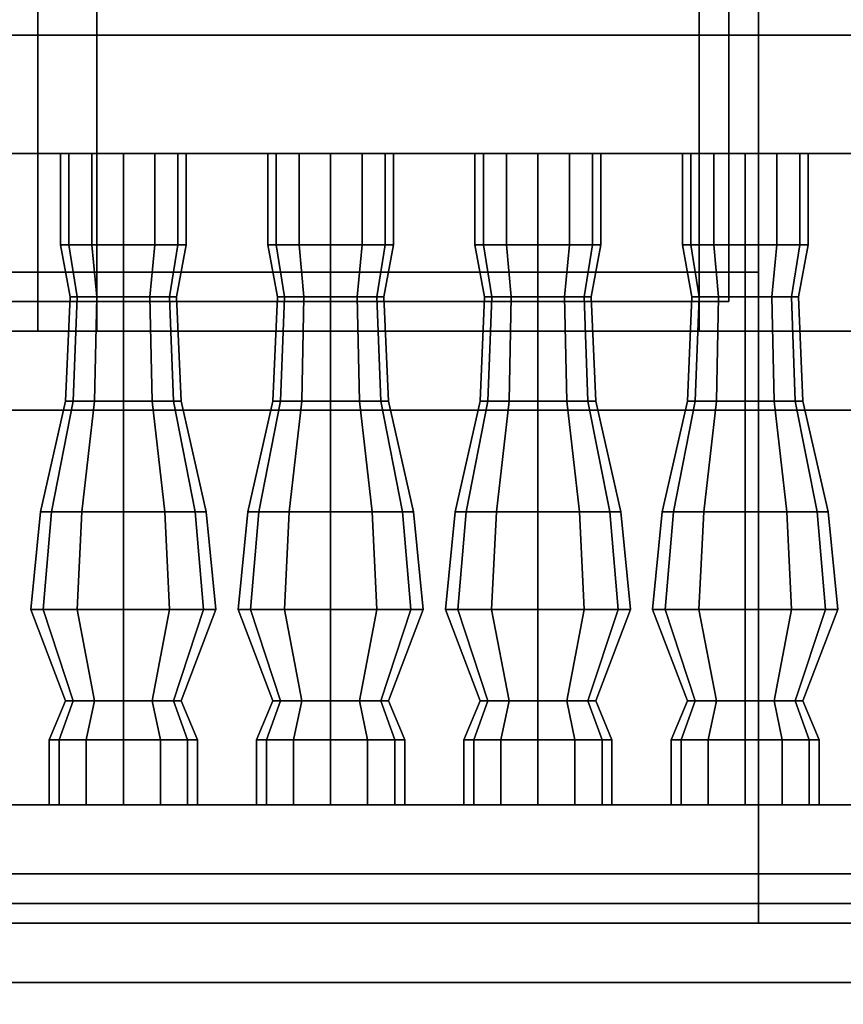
# Model space of a CAD drawing. Header units: metres. Extents: x -34.5 to -0.5, y 0 to 14.7.
# Tile 61 of 74: x -12.7 to -11.9, y 0.8 to 1.8. Entities that reach past the tile are written whole.
import ezdxf

# ---------------------------------------------------------------- set-up
doc = ezdxf.new("R2010")
doc.units = ezdxf.units.M
for name, color, linetype in [('FRAME', 8, 'Continuous'), ('GLASS', 5, 'Continuous'), ('GRANITE', 8, 'Continuous'), ('INTERIOR_FLOOR', 8, 'Continuous'), ('INTERIOR_WALL', 8, 'Continuous'), ('PLASTER', 8, 'Continuous'), ('RUSTIC', 8, 'Continuous'), ('STUCCO', 8, 'Continuous')]:
    doc.layers.add(name, color=color, linetype=linetype)

msp = doc.modelspace()

# ---------------------------------------------------------------- linework, layer by layer
at = {"layer": 'FRAME'}
for points in [[(-12.6367, 1.5), (-12.6967, 1.5), (-12.6967, 4), (-12.6367, 4)], [(-12.6967, 1.5), (-12.6367, 1.5), (-12.6367, 4), (-12.6967, 4)], [(-12.6367, 1.5), (-12.6967, 1.5), (-12.6967, 4), (-12.6367, 4)], [(-12.6967, 1.5), (-12.6367, 1.5), (-12.6367, 4), (-12.6967, 4)], [(-11.9667, 1.5), (-12.0267, 1.5), (-12.0267, 4), (-11.9667, 4)], [(-12.0267, 1.5), (-11.9667, 1.5), (-11.9667, 4), (-12.0267, 4)], [(-11.9667, 1.5), (-12.0267, 1.5), (-12.0267, 4), (-11.9667, 4)], [(-12.0267, 1.5), (-11.9667, 1.5), (-11.9667, 4), (-12.0267, 4)], [(-11.9667, 1.5), (-13.3667, 1.5), (-13.3667, 1.56), (-11.9667, 1.56)], [(-13.3667, 1.5), (-11.9667, 1.5), (-11.9667, 1.56), (-13.3667, 1.56)], [(-11.9667, 1.5), (-13.3667, 1.5), (-13.3667, 1.56), (-11.9667, 1.56)], [(-13.3667, 1.5), (-11.9667, 1.5), (-11.9667, 1.56), (-13.3667, 1.56)]]:
    msp.add_lwpolyline(points, close=True, dxfattribs=at)
at = {"layer": 'GLASS'}
for points in [[(-11.9967, 1.53), (-13.3367, 1.53), (-13.3367, 3.97), (-11.9967, 3.97)], [(-13.3367, 1.53), (-11.9967, 1.53), (-11.9967, 3.97), (-13.3367, 3.97)], [(-11.9967, 1.53), (-13.3367, 1.53), (-13.3367, 3.97), (-11.9967, 3.97)], [(-13.3367, 1.53), (-11.9967, 1.53), (-11.9967, 3.97), (-13.3367, 3.97)]]:
    msp.add_lwpolyline(points, close=True, dxfattribs=at)
at = {"layer": 'GRANITE'}
for points in [[(-10, 0.84), (-26, 0.84), (-26, 0.9), (-10, 0.9)], [(-26, 0.84), (-10, 0.84), (-10, 0.9), (-26, 0.9)]]:
    msp.add_lwpolyline(points, close=True, dxfattribs=at)
at = {"layer": 'INTERIOR_FLOOR'}
for points in [[(-6.45, 0.9), (-29.55, 0.9), (-29.55, 0.92), (-6.45, 0.92)], [(-29.55, 0.9), (-6.45, 0.9), (-6.45, 0.92), (-29.55, 0.92)]]:
    msp.add_lwpolyline(points, close=True, dxfattribs=at)
at = {"layer": 'INTERIOR_WALL'}
for points in [[(-6.45, 0.9), (-29.55, 0.9), (-29.55, 7.6), (-6.45, 7.6)], [(-29.55, 0.9), (-6.45, 0.9), (-6.45, 7.6), (-29.55, 7.6)]]:
    msp.add_lwpolyline(points, close=True, dxfattribs=at)
at = {"layer": 'PLASTER'}
for points in [[(-10.7, 0.9), (-11.9667, 0.9), (-11.9667, 4.5), (-10.7, 4.5)], [(-11.9667, 0.9), (-10.7, 0.9), (-10.7, 4.5), (-11.9667, 4.5)], [(-10.7, 0.9), (-11.9667, 0.9), (-11.9667, 4.5), (-10.7, 4.5)], [(-11.9667, 0.9), (-10.7, 0.9), (-10.7, 4.5), (-11.9667, 4.5)], [(-11.9667, 0.9), (-13.3667, 0.9), (-13.3667, 1.5), (-11.9667, 1.5)], [(-13.3667, 0.9), (-11.9667, 0.9), (-11.9667, 1.5), (-13.3667, 1.5)], [(-11.9667, 0.9), (-13.3667, 0.9), (-13.3667, 1.5), (-11.9667, 1.5)], [(-13.3667, 0.9), (-11.9667, 0.9), (-11.9667, 1.5), (-13.3667, 1.5)]]:
    msp.add_lwpolyline(points, close=True, dxfattribs=at)
at = {"layer": 'RUSTIC'}
for points in [[(-6, 0), (-30, 0), (-30, 0.9), (-6, 0.9)], [(-30, 0), (-6, 0), (-6, 0.9), (-30, 0.9)], [(-10, 0), (-26, 0), (-26, 0.9), (-10, 0.9)], [(-26, 0), (-10, 0), (-10, 0.9), (-26, 0.9)]]:
    msp.add_lwpolyline(points, close=True, dxfattribs=at)
at = {"layer": 'STUCCO'}
for points in [[(-11.8067, 1.5), (-11.9667, 1.5), (-11.9667, 4), (-11.8067, 4)], [(-11.9667, 1.5), (-11.8067, 1.5), (-11.8067, 4), (-11.9667, 4)], [(-11.8067, 1.5), (-11.9667, 1.5), (-11.9667, 4), (-11.8067, 4)], [(-11.9667, 1.5), (-11.8067, 1.5), (-11.8067, 4), (-11.9667, 4)], [(-10.1, 1.68), (-16, 1.68), (-16, 1.8), (-10.1, 1.8)], [(-16, 1.68), (-10.1, 1.68), (-10.1, 1.8), (-16, 1.8)], [(-12.6652, 1.5876), (-12.6738, 1.5876), (-12.6738, 1.68), (-12.6652, 1.68)], [(-12.6738, 1.5876), (-12.6652, 1.5876), (-12.6652, 1.68), (-12.6738, 1.68)], [(-12.6419, 1.5876), (-12.6652, 1.5876), (-12.6652, 1.68), (-12.6419, 1.68)], [(-12.6652, 1.5876), (-12.6419, 1.5876), (-12.6419, 1.68), (-12.6652, 1.68)], [(-12.61, 1.5876), (-12.6419, 1.5876), (-12.6419, 1.68), (-12.61, 1.68)], [(-12.6419, 1.5876), (-12.61, 1.5876), (-12.61, 1.68), (-12.6419, 1.68)], [(-12.5781, 1.5876), (-12.61, 1.5876), (-12.61, 1.68), (-12.5781, 1.68)], [(-12.61, 1.5876), (-12.5781, 1.5876), (-12.5781, 1.68), (-12.61, 1.68)], [(-12.5548, 1.5876), (-12.5781, 1.5876), (-12.5781, 1.68), (-12.5548, 1.68)], [(-12.5781, 1.5876), (-12.5548, 1.5876), (-12.5548, 1.68), (-12.5781, 1.68)], [(-12.5463, 1.5876), (-12.5548, 1.5876), (-12.5548, 1.68), (-12.5463, 1.68)], [(-12.5548, 1.5876), (-12.5463, 1.5876), (-12.5463, 1.68), (-12.5548, 1.68)], [(-12.4552, 1.5876), (-12.4637, 1.5876), (-12.4637, 1.68), (-12.4552, 1.68)], [(-12.4637, 1.5876), (-12.4552, 1.5876), (-12.4552, 1.68), (-12.4637, 1.68)], [(-12.4319, 1.5876), (-12.4552, 1.5876), (-12.4552, 1.68), (-12.4319, 1.68)], [(-12.4552, 1.5876), (-12.4319, 1.5876), (-12.4319, 1.68), (-12.4552, 1.68)], [(-12.4, 1.5876), (-12.4319, 1.5876), (-12.4319, 1.68), (-12.4, 1.68)], [(-12.4319, 1.5876), (-12.4, 1.5876), (-12.4, 1.68), (-12.4319, 1.68)], [(-12.3681, 1.5876), (-12.4, 1.5876), (-12.4, 1.68), (-12.3681, 1.68)], [(-12.4, 1.5876), (-12.3681, 1.5876), (-12.3681, 1.68), (-12.4, 1.68)], [(-12.3448, 1.5876), (-12.3681, 1.5876), (-12.3681, 1.68), (-12.3448, 1.68)], [(-12.3681, 1.5876), (-12.3448, 1.5876), (-12.3448, 1.68), (-12.3681, 1.68)], [(-12.3362, 1.5876), (-12.3448, 1.5876), (-12.3448, 1.68), (-12.3362, 1.68)], [(-12.3448, 1.5876), (-12.3362, 1.5876), (-12.3362, 1.68), (-12.3448, 1.68)], [(-12.2452, 1.5876), (-12.2538, 1.5876), (-12.2538, 1.68), (-12.2452, 1.68)], [(-12.2538, 1.5876), (-12.2452, 1.5876), (-12.2452, 1.68), (-12.2538, 1.68)], [(-12.2219, 1.5876), (-12.2452, 1.5876), (-12.2452, 1.68), (-12.2219, 1.68)], [(-12.2452, 1.5876), (-12.2219, 1.5876), (-12.2219, 1.68), (-12.2452, 1.68)], [(-12.19, 1.5876), (-12.2219, 1.5876), (-12.2219, 1.68), (-12.19, 1.68)], [(-12.2219, 1.5876), (-12.19, 1.5876), (-12.19, 1.68), (-12.2219, 1.68)], [(-12.1581, 1.5876), (-12.19, 1.5876), (-12.19, 1.68), (-12.1581, 1.68)], [(-12.19, 1.5876), (-12.1581, 1.5876), (-12.1581, 1.68), (-12.19, 1.68)], [(-12.1348, 1.5876), (-12.1581, 1.5876), (-12.1581, 1.68), (-12.1348, 1.68)], [(-12.1581, 1.5876), (-12.1348, 1.5876), (-12.1348, 1.68), (-12.1581, 1.68)], [(-12.1263, 1.5876), (-12.1348, 1.5876), (-12.1348, 1.68), (-12.1263, 1.68)], [(-12.1348, 1.5876), (-12.1263, 1.5876), (-12.1263, 1.68), (-12.1348, 1.68)], [(-12.0352, 1.5876), (-12.0437, 1.5876), (-12.0437, 1.68), (-12.0352, 1.68)], [(-12.0437, 1.5876), (-12.0352, 1.5876), (-12.0352, 1.68), (-12.0437, 1.68)], [(-12.0119, 1.5876), (-12.0352, 1.5876), (-12.0352, 1.68), (-12.0119, 1.68)], [(-12.0352, 1.5876), (-12.0119, 1.5876), (-12.0119, 1.68), (-12.0352, 1.68)], [(-11.98, 1.5876), (-12.0119, 1.5876), (-12.0119, 1.68), (-11.98, 1.68)], [(-12.0119, 1.5876), (-11.98, 1.5876), (-11.98, 1.68), (-12.0119, 1.68)], [(-11.9481, 1.5876), (-11.98, 1.5876), (-11.98, 1.68), (-11.9481, 1.68)], [(-11.98, 1.5876), (-11.9481, 1.5876), (-11.9481, 1.68), (-11.98, 1.68)], [(-11.9248, 1.5876), (-11.9481, 1.5876), (-11.9481, 1.68), (-11.9248, 1.68)], [(-11.9481, 1.5876), (-11.9248, 1.5876), (-11.9248, 1.68), (-11.9481, 1.68)], [(-11.9162, 1.5876), (-11.9248, 1.5876), (-11.9248, 1.68), (-11.9162, 1.68)], [(-11.9248, 1.5876), (-11.9162, 1.5876), (-11.9162, 1.68), (-11.9248, 1.68)], [(-12.6568, 1.5348), (-12.664, 1.5348), (-12.6738, 1.5876), (-12.6652, 1.5876)], [(-12.664, 1.5348), (-12.6568, 1.5348), (-12.6652, 1.5876), (-12.6738, 1.5876)], [(-12.637, 1.5348), (-12.6568, 1.5348), (-12.6652, 1.5876), (-12.6419, 1.5876)], [(-12.6568, 1.5348), (-12.637, 1.5348), (-12.6419, 1.5876), (-12.6652, 1.5876)], [(-12.61, 1.5348), (-12.637, 1.5348), (-12.6419, 1.5876), (-12.61, 1.5876)], [(-12.637, 1.5348), (-12.61, 1.5348), (-12.61, 1.5876), (-12.6419, 1.5876)], [(-12.583, 1.5348), (-12.61, 1.5348), (-12.61, 1.5876), (-12.5781, 1.5876)], [(-12.61, 1.5348), (-12.583, 1.5348), (-12.5781, 1.5876), (-12.61, 1.5876)], [(-12.5632, 1.5348), (-12.583, 1.5348), (-12.5781, 1.5876), (-12.5548, 1.5876)], [(-12.583, 1.5348), (-12.5632, 1.5348), (-12.5548, 1.5876), (-12.5781, 1.5876)], [(-12.556, 1.5348), (-12.5632, 1.5348), (-12.5548, 1.5876), (-12.5463, 1.5876)], [(-12.5632, 1.5348), (-12.556, 1.5348), (-12.5463, 1.5876), (-12.5548, 1.5876)], [(-12.4468, 1.5348), (-12.454, 1.5348), (-12.4637, 1.5876), (-12.4552, 1.5876)], [(-12.454, 1.5348), (-12.4468, 1.5348), (-12.4552, 1.5876), (-12.4637, 1.5876)], [(-12.427, 1.5348), (-12.4468, 1.5348), (-12.4552, 1.5876), (-12.4319, 1.5876)], [(-12.4468, 1.5348), (-12.427, 1.5348), (-12.4319, 1.5876), (-12.4552, 1.5876)], [(-12.4, 1.5348), (-12.427, 1.5348), (-12.4319, 1.5876), (-12.4, 1.5876)], [(-12.427, 1.5348), (-12.4, 1.5348), (-12.4, 1.5876), (-12.4319, 1.5876)], [(-12.373, 1.5348), (-12.4, 1.5348), (-12.4, 1.5876), (-12.3681, 1.5876)], [(-12.4, 1.5348), (-12.373, 1.5348), (-12.3681, 1.5876), (-12.4, 1.5876)], [(-12.3532, 1.5348), (-12.373, 1.5348), (-12.3681, 1.5876), (-12.3448, 1.5876)], [(-12.373, 1.5348), (-12.3532, 1.5348), (-12.3448, 1.5876), (-12.3681, 1.5876)], [(-12.346, 1.5348), (-12.3532, 1.5348), (-12.3448, 1.5876), (-12.3362, 1.5876)], [(-12.3532, 1.5348), (-12.346, 1.5348), (-12.3362, 1.5876), (-12.3448, 1.5876)], [(-12.2368, 1.5348), (-12.244, 1.5348), (-12.2538, 1.5876), (-12.2452, 1.5876)], [(-12.244, 1.5348), (-12.2368, 1.5348), (-12.2452, 1.5876), (-12.2538, 1.5876)], [(-12.217, 1.5348), (-12.2368, 1.5348), (-12.2452, 1.5876), (-12.2219, 1.5876)], [(-12.2368, 1.5348), (-12.217, 1.5348), (-12.2219, 1.5876), (-12.2452, 1.5876)], [(-12.19, 1.5348), (-12.217, 1.5348), (-12.2219, 1.5876), (-12.19, 1.5876)], [(-12.217, 1.5348), (-12.19, 1.5348), (-12.19, 1.5876), (-12.2219, 1.5876)], [(-12.163, 1.5348), (-12.19, 1.5348), (-12.19, 1.5876), (-12.1581, 1.5876)], [(-12.19, 1.5348), (-12.163, 1.5348), (-12.1581, 1.5876), (-12.19, 1.5876)], [(-12.1432, 1.5348), (-12.163, 1.5348), (-12.1581, 1.5876), (-12.1348, 1.5876)], [(-12.163, 1.5348), (-12.1432, 1.5348), (-12.1348, 1.5876), (-12.1581, 1.5876)], [(-12.136, 1.5348), (-12.1432, 1.5348), (-12.1348, 1.5876), (-12.1263, 1.5876)], [(-12.1432, 1.5348), (-12.136, 1.5348), (-12.1263, 1.5876), (-12.1348, 1.5876)], [(-12.0268, 1.5348), (-12.034, 1.5348), (-12.0437, 1.5876), (-12.0352, 1.5876)], [(-12.034, 1.5348), (-12.0268, 1.5348), (-12.0352, 1.5876), (-12.0437, 1.5876)], [(-12.007, 1.5348), (-12.0268, 1.5348), (-12.0352, 1.5876), (-12.0119, 1.5876)], [(-12.0268, 1.5348), (-12.007, 1.5348), (-12.0119, 1.5876), (-12.0352, 1.5876)], [(-11.98, 1.5348), (-12.007, 1.5348), (-12.0119, 1.5876), (-11.98, 1.5876)], [(-12.007, 1.5348), (-11.98, 1.5348), (-11.98, 1.5876), (-12.0119, 1.5876)], [(-11.953, 1.5348), (-11.98, 1.5348), (-11.98, 1.5876), (-11.9481, 1.5876)], [(-11.98, 1.5348), (-11.953, 1.5348), (-11.9481, 1.5876), (-11.98, 1.5876)], [(-11.9332, 1.5348), (-11.953, 1.5348), (-11.9481, 1.5876), (-11.9248, 1.5876)], [(-11.953, 1.5348), (-11.9332, 1.5348), (-11.9248, 1.5876), (-11.9481, 1.5876)], [(-11.926, 1.5348), (-11.9332, 1.5348), (-11.9248, 1.5876), (-11.9162, 1.5876)], [(-11.9332, 1.5348), (-11.926, 1.5348), (-11.9162, 1.5876), (-11.9248, 1.5876)], [(-12.6607, 1.4292), (-12.6685, 1.4292), (-12.664, 1.5348), (-12.6568, 1.5348)], [(-12.6685, 1.4292), (-12.6607, 1.4292), (-12.6568, 1.5348), (-12.664, 1.5348)], [(-12.6393, 1.4292), (-12.6607, 1.4292), (-12.6568, 1.5348), (-12.637, 1.5348)], [(-12.6607, 1.4292), (-12.6393, 1.4292), (-12.637, 1.5348), (-12.6568, 1.5348)], [(-12.61, 1.4292), (-12.6393, 1.4292), (-12.637, 1.5348), (-12.61, 1.5348)], [(-12.6393, 1.4292), (-12.61, 1.4292), (-12.61, 1.5348), (-12.637, 1.5348)], [(-12.5808, 1.4292), (-12.61, 1.4292), (-12.61, 1.5348), (-12.583, 1.5348)], [(-12.61, 1.4292), (-12.5808, 1.4292), (-12.583, 1.5348), (-12.61, 1.5348)], [(-12.5593, 1.4292), (-12.5808, 1.4292), (-12.583, 1.5348), (-12.5632, 1.5348)], [(-12.5808, 1.4292), (-12.5593, 1.4292), (-12.5632, 1.5348), (-12.583, 1.5348)], [(-12.5515, 1.4292), (-12.5593, 1.4292), (-12.5632, 1.5348), (-12.556, 1.5348)], [(-12.5593, 1.4292), (-12.5515, 1.4292), (-12.556, 1.5348), (-12.5632, 1.5348)], [(-12.4507, 1.4292), (-12.4585, 1.4292), (-12.454, 1.5348), (-12.4468, 1.5348)], [(-12.4585, 1.4292), (-12.4507, 1.4292), (-12.4468, 1.5348), (-12.454, 1.5348)], [(-12.4292, 1.4292), (-12.4507, 1.4292), (-12.4468, 1.5348), (-12.427, 1.5348)], [(-12.4507, 1.4292), (-12.4292, 1.4292), (-12.427, 1.5348), (-12.4468, 1.5348)], [(-12.4, 1.4292), (-12.4292, 1.4292), (-12.427, 1.5348), (-12.4, 1.5348)], [(-12.4292, 1.4292), (-12.4, 1.4292), (-12.4, 1.5348), (-12.427, 1.5348)], [(-12.3707, 1.4292), (-12.4, 1.4292), (-12.4, 1.5348), (-12.373, 1.5348)], [(-12.4, 1.4292), (-12.3707, 1.4292), (-12.373, 1.5348), (-12.4, 1.5348)], [(-12.3493, 1.4292), (-12.3707, 1.4292), (-12.373, 1.5348), (-12.3532, 1.5348)], [(-12.3707, 1.4292), (-12.3493, 1.4292), (-12.3532, 1.5348), (-12.373, 1.5348)], [(-12.3415, 1.4292), (-12.3493, 1.4292), (-12.3532, 1.5348), (-12.346, 1.5348)], [(-12.3493, 1.4292), (-12.3415, 1.4292), (-12.346, 1.5348), (-12.3532, 1.5348)], [(-12.2407, 1.4292), (-12.2485, 1.4292), (-12.244, 1.5348), (-12.2368, 1.5348)], [(-12.2485, 1.4292), (-12.2407, 1.4292), (-12.2368, 1.5348), (-12.244, 1.5348)], [(-12.2193, 1.4292), (-12.2407, 1.4292), (-12.2368, 1.5348), (-12.217, 1.5348)], [(-12.2407, 1.4292), (-12.2193, 1.4292), (-12.217, 1.5348), (-12.2368, 1.5348)], [(-12.19, 1.4292), (-12.2193, 1.4292), (-12.217, 1.5348), (-12.19, 1.5348)], [(-12.2193, 1.4292), (-12.19, 1.4292), (-12.19, 1.5348), (-12.217, 1.5348)], [(-12.1608, 1.4292), (-12.19, 1.4292), (-12.19, 1.5348), (-12.163, 1.5348)], [(-12.19, 1.4292), (-12.1608, 1.4292), (-12.163, 1.5348), (-12.19, 1.5348)], [(-12.1393, 1.4292), (-12.1608, 1.4292), (-12.163, 1.5348), (-12.1432, 1.5348)], [(-12.1608, 1.4292), (-12.1393, 1.4292), (-12.1432, 1.5348), (-12.163, 1.5348)], [(-12.1315, 1.4292), (-12.1393, 1.4292), (-12.1432, 1.5348), (-12.136, 1.5348)], [(-12.1393, 1.4292), (-12.1315, 1.4292), (-12.136, 1.5348), (-12.1432, 1.5348)], [(-12.0307, 1.4292), (-12.0385, 1.4292), (-12.034, 1.5348), (-12.0268, 1.5348)], [(-12.0385, 1.4292), (-12.0307, 1.4292), (-12.0268, 1.5348), (-12.034, 1.5348)], [(-12.0092, 1.4292), (-12.0307, 1.4292), (-12.0268, 1.5348), (-12.007, 1.5348)], [(-12.0307, 1.4292), (-12.0092, 1.4292), (-12.007, 1.5348), (-12.0268, 1.5348)], [(-11.98, 1.4292), (-12.0092, 1.4292), (-12.007, 1.5348), (-11.98, 1.5348)], [(-12.0092, 1.4292), (-11.98, 1.4292), (-11.98, 1.5348), (-12.007, 1.5348)], [(-11.9507, 1.4292), (-11.98, 1.4292), (-11.98, 1.5348), (-11.953, 1.5348)], [(-11.98, 1.4292), (-11.9507, 1.4292), (-11.953, 1.5348), (-11.98, 1.5348)], [(-11.9293, 1.4292), (-11.9507, 1.4292), (-11.953, 1.5348), (-11.9332, 1.5348)], [(-11.9507, 1.4292), (-11.9293, 1.4292), (-11.9332, 1.5348), (-11.953, 1.5348)], [(-11.9215, 1.4292), (-11.9293, 1.4292), (-11.9332, 1.5348), (-11.926, 1.5348)], [(-11.9293, 1.4292), (-11.9215, 1.4292), (-11.926, 1.5348), (-11.9332, 1.5348)], [(-11.7467, 1.42), (-13.5867, 1.42), (-13.5867, 1.5), (-11.7467, 1.5)], [(-13.5867, 1.42), (-11.7467, 1.42), (-11.7467, 1.5), (-13.5867, 1.5)], [(-11.7467, 1.42), (-13.5867, 1.42), (-13.5867, 1.5), (-11.7467, 1.5)], [(-13.5867, 1.42), (-11.7467, 1.42), (-11.7467, 1.5), (-13.5867, 1.5)], [(-12.6828, 1.317), (-12.694, 1.317), (-12.6685, 1.4292), (-12.6607, 1.4292)], [(-12.694, 1.317), (-12.6828, 1.317), (-12.6607, 1.4292), (-12.6685, 1.4292)], [(-12.652, 1.317), (-12.6828, 1.317), (-12.6607, 1.4292), (-12.6393, 1.4292)], [(-12.6828, 1.317), (-12.652, 1.317), (-12.6393, 1.4292), (-12.6607, 1.4292)], [(-12.61, 1.317), (-12.652, 1.317), (-12.6393, 1.4292), (-12.61, 1.4292)], [(-12.652, 1.317), (-12.61, 1.317), (-12.61, 1.4292), (-12.6393, 1.4292)], [(-12.568, 1.317), (-12.61, 1.317), (-12.61, 1.4292), (-12.5808, 1.4292)], [(-12.61, 1.317), (-12.568, 1.317), (-12.5808, 1.4292), (-12.61, 1.4292)], [(-12.5373, 1.317), (-12.568, 1.317), (-12.5808, 1.4292), (-12.5593, 1.4292)], [(-12.568, 1.317), (-12.5373, 1.317), (-12.5593, 1.4292), (-12.5808, 1.4292)], [(-12.526, 1.317), (-12.5373, 1.317), (-12.5593, 1.4292), (-12.5515, 1.4292)], [(-12.5373, 1.317), (-12.526, 1.317), (-12.5515, 1.4292), (-12.5593, 1.4292)], [(-12.4727, 1.317), (-12.484, 1.317), (-12.4585, 1.4292), (-12.4507, 1.4292)], [(-12.484, 1.317), (-12.4727, 1.317), (-12.4507, 1.4292), (-12.4585, 1.4292)], [(-12.442, 1.317), (-12.4727, 1.317), (-12.4507, 1.4292), (-12.4292, 1.4292)], [(-12.4727, 1.317), (-12.442, 1.317), (-12.4292, 1.4292), (-12.4507, 1.4292)], [(-12.4, 1.317), (-12.442, 1.317), (-12.4292, 1.4292), (-12.4, 1.4292)], [(-12.442, 1.317), (-12.4, 1.317), (-12.4, 1.4292), (-12.4292, 1.4292)], [(-12.358, 1.317), (-12.4, 1.317), (-12.4, 1.4292), (-12.3707, 1.4292)], [(-12.4, 1.317), (-12.358, 1.317), (-12.3707, 1.4292), (-12.4, 1.4292)], [(-12.3272, 1.317), (-12.358, 1.317), (-12.3707, 1.4292), (-12.3493, 1.4292)], [(-12.358, 1.317), (-12.3272, 1.317), (-12.3493, 1.4292), (-12.3707, 1.4292)], [(-12.316, 1.317), (-12.3272, 1.317), (-12.3493, 1.4292), (-12.3415, 1.4292)], [(-12.3272, 1.317), (-12.316, 1.317), (-12.3415, 1.4292), (-12.3493, 1.4292)], [(-12.2628, 1.317), (-12.274, 1.317), (-12.2485, 1.4292), (-12.2407, 1.4292)], [(-12.274, 1.317), (-12.2628, 1.317), (-12.2407, 1.4292), (-12.2485, 1.4292)], [(-12.232, 1.317), (-12.2628, 1.317), (-12.2407, 1.4292), (-12.2193, 1.4292)], [(-12.2628, 1.317), (-12.232, 1.317), (-12.2193, 1.4292), (-12.2407, 1.4292)], [(-12.19, 1.317), (-12.232, 1.317), (-12.2193, 1.4292), (-12.19, 1.4292)], [(-12.232, 1.317), (-12.19, 1.317), (-12.19, 1.4292), (-12.2193, 1.4292)], [(-12.148, 1.317), (-12.19, 1.317), (-12.19, 1.4292), (-12.1608, 1.4292)], [(-12.19, 1.317), (-12.148, 1.317), (-12.1608, 1.4292), (-12.19, 1.4292)], [(-12.1173, 1.317), (-12.148, 1.317), (-12.1608, 1.4292), (-12.1393, 1.4292)], [(-12.148, 1.317), (-12.1173, 1.317), (-12.1393, 1.4292), (-12.1608, 1.4292)], [(-12.106, 1.317), (-12.1173, 1.317), (-12.1393, 1.4292), (-12.1315, 1.4292)], [(-12.1173, 1.317), (-12.106, 1.317), (-12.1315, 1.4292), (-12.1393, 1.4292)], [(-12.0527, 1.317), (-12.064, 1.317), (-12.0385, 1.4292), (-12.0307, 1.4292)], [(-12.064, 1.317), (-12.0527, 1.317), (-12.0307, 1.4292), (-12.0385, 1.4292)], [(-12.022, 1.317), (-12.0527, 1.317), (-12.0307, 1.4292), (-12.0092, 1.4292)], [(-12.0527, 1.317), (-12.022, 1.317), (-12.0092, 1.4292), (-12.0307, 1.4292)], [(-11.98, 1.317), (-12.022, 1.317), (-12.0092, 1.4292), (-11.98, 1.4292)], [(-12.022, 1.317), (-11.98, 1.317), (-11.98, 1.4292), (-12.0092, 1.4292)], [(-11.938, 1.317), (-11.98, 1.317), (-11.98, 1.4292), (-11.9507, 1.4292)], [(-11.98, 1.317), (-11.938, 1.317), (-11.9507, 1.4292), (-11.98, 1.4292)], [(-11.9072, 1.317), (-11.938, 1.317), (-11.9507, 1.4292), (-11.9293, 1.4292)], [(-11.938, 1.317), (-11.9072, 1.317), (-11.9293, 1.4292), (-11.9507, 1.4292)], [(-11.896, 1.317), (-11.9072, 1.317), (-11.9293, 1.4292), (-11.9215, 1.4292)], [(-11.9072, 1.317), (-11.896, 1.317), (-11.9215, 1.4292), (-11.9293, 1.4292)], [(-12.6912, 1.218), (-12.7037, 1.218), (-12.694, 1.317), (-12.6828, 1.317)], [(-12.7037, 1.218), (-12.6912, 1.218), (-12.6828, 1.317), (-12.694, 1.317)], [(-12.6569, 1.218), (-12.6912, 1.218), (-12.6828, 1.317), (-12.652, 1.317)], [(-12.6912, 1.218), (-12.6569, 1.218), (-12.652, 1.317), (-12.6828, 1.317)], [(-12.61, 1.218), (-12.6569, 1.218), (-12.652, 1.317), (-12.61, 1.317)], [(-12.6569, 1.218), (-12.61, 1.218), (-12.61, 1.317), (-12.652, 1.317)], [(-12.5631, 1.218), (-12.61, 1.218), (-12.61, 1.317), (-12.568, 1.317)], [(-12.61, 1.218), (-12.5631, 1.218), (-12.568, 1.317), (-12.61, 1.317)], [(-12.5288, 1.218), (-12.5631, 1.218), (-12.568, 1.317), (-12.5373, 1.317)], [(-12.5631, 1.218), (-12.5288, 1.218), (-12.5373, 1.317), (-12.568, 1.317)], [(-12.5162, 1.218), (-12.5288, 1.218), (-12.5373, 1.317), (-12.526, 1.317)], [(-12.5288, 1.218), (-12.5162, 1.218), (-12.526, 1.317), (-12.5373, 1.317)], [(-12.4812, 1.218), (-12.4938, 1.218), (-12.484, 1.317), (-12.4727, 1.317)], [(-12.4938, 1.218), (-12.4812, 1.218), (-12.4727, 1.317), (-12.484, 1.317)], [(-12.4469, 1.218), (-12.4812, 1.218), (-12.4727, 1.317), (-12.442, 1.317)], [(-12.4812, 1.218), (-12.4469, 1.218), (-12.442, 1.317), (-12.4727, 1.317)], [(-12.4, 1.218), (-12.4469, 1.218), (-12.442, 1.317), (-12.4, 1.317)], [(-12.4469, 1.218), (-12.4, 1.218), (-12.4, 1.317), (-12.442, 1.317)], [(-12.3531, 1.218), (-12.4, 1.218), (-12.4, 1.317), (-12.358, 1.317)], [(-12.4, 1.218), (-12.3531, 1.218), (-12.358, 1.317), (-12.4, 1.317)], [(-12.3188, 1.218), (-12.3531, 1.218), (-12.358, 1.317), (-12.3272, 1.317)], [(-12.3531, 1.218), (-12.3188, 1.218), (-12.3272, 1.317), (-12.358, 1.317)], [(-12.3063, 1.218), (-12.3188, 1.218), (-12.3272, 1.317), (-12.316, 1.317)], [(-12.3188, 1.218), (-12.3063, 1.218), (-12.316, 1.317), (-12.3272, 1.317)], [(-12.2712, 1.218), (-12.2837, 1.218), (-12.274, 1.317), (-12.2628, 1.317)], [(-12.2837, 1.218), (-12.2712, 1.218), (-12.2628, 1.317), (-12.274, 1.317)], [(-12.2369, 1.218), (-12.2712, 1.218), (-12.2628, 1.317), (-12.232, 1.317)], [(-12.2712, 1.218), (-12.2369, 1.218), (-12.232, 1.317), (-12.2628, 1.317)], [(-12.19, 1.218), (-12.2369, 1.218), (-12.232, 1.317), (-12.19, 1.317)], [(-12.2369, 1.218), (-12.19, 1.218), (-12.19, 1.317), (-12.232, 1.317)], [(-12.1431, 1.218), (-12.19, 1.218), (-12.19, 1.317), (-12.148, 1.317)], [(-12.19, 1.218), (-12.1431, 1.218), (-12.148, 1.317), (-12.19, 1.317)], [(-12.1088, 1.218), (-12.1431, 1.218), (-12.148, 1.317), (-12.1173, 1.317)], [(-12.1431, 1.218), (-12.1088, 1.218), (-12.1173, 1.317), (-12.148, 1.317)], [(-12.0962, 1.218), (-12.1088, 1.218), (-12.1173, 1.317), (-12.106, 1.317)], [(-12.1088, 1.218), (-12.0962, 1.218), (-12.106, 1.317), (-12.1173, 1.317)], [(-12.0612, 1.218), (-12.0738, 1.218), (-12.064, 1.317), (-12.0527, 1.317)], [(-12.0738, 1.218), (-12.0612, 1.218), (-12.0527, 1.317), (-12.064, 1.317)], [(-12.0269, 1.218), (-12.0612, 1.218), (-12.0527, 1.317), (-12.022, 1.317)], [(-12.0612, 1.218), (-12.0269, 1.218), (-12.022, 1.317), (-12.0527, 1.317)], [(-11.98, 1.218), (-12.0269, 1.218), (-12.022, 1.317), (-11.98, 1.317)], [(-12.0269, 1.218), (-11.98, 1.218), (-11.98, 1.317), (-12.022, 1.317)], [(-11.9331, 1.218), (-11.98, 1.218), (-11.98, 1.317), (-11.938, 1.317)], [(-11.98, 1.218), (-11.9331, 1.218), (-11.938, 1.317), (-11.98, 1.317)], [(-11.8988, 1.218), (-11.9331, 1.218), (-11.938, 1.317), (-11.9072, 1.317)], [(-11.9331, 1.218), (-11.8988, 1.218), (-11.9072, 1.317), (-11.938, 1.317)], [(-11.8863, 1.218), (-11.8988, 1.218), (-11.9072, 1.317), (-11.896, 1.317)], [(-11.8988, 1.218), (-11.8863, 1.218), (-11.896, 1.317), (-11.9072, 1.317)], [(-12.6607, 1.1256), (-12.6685, 1.1256), (-12.7037, 1.218), (-12.6912, 1.218)], [(-12.6685, 1.1256), (-12.6607, 1.1256), (-12.6912, 1.218), (-12.7037, 1.218)], [(-12.6393, 1.1256), (-12.6607, 1.1256), (-12.6912, 1.218), (-12.6569, 1.218)], [(-12.6607, 1.1256), (-12.6393, 1.1256), (-12.6569, 1.218), (-12.6912, 1.218)], [(-12.61, 1.1256), (-12.6393, 1.1256), (-12.6569, 1.218), (-12.61, 1.218)], [(-12.6393, 1.1256), (-12.61, 1.1256), (-12.61, 1.218), (-12.6569, 1.218)], [(-12.5808, 1.1256), (-12.61, 1.1256), (-12.61, 1.218), (-12.5631, 1.218)], [(-12.61, 1.1256), (-12.5808, 1.1256), (-12.5631, 1.218), (-12.61, 1.218)], [(-12.5593, 1.1256), (-12.5808, 1.1256), (-12.5631, 1.218), (-12.5288, 1.218)], [(-12.5808, 1.1256), (-12.5593, 1.1256), (-12.5288, 1.218), (-12.5631, 1.218)], [(-12.5515, 1.1256), (-12.5593, 1.1256), (-12.5288, 1.218), (-12.5162, 1.218)], [(-12.5593, 1.1256), (-12.5515, 1.1256), (-12.5162, 1.218), (-12.5288, 1.218)], [(-12.4507, 1.1256), (-12.4585, 1.1256), (-12.4938, 1.218), (-12.4812, 1.218)], [(-12.4585, 1.1256), (-12.4507, 1.1256), (-12.4812, 1.218), (-12.4938, 1.218)], [(-12.4292, 1.1256), (-12.4507, 1.1256), (-12.4812, 1.218), (-12.4469, 1.218)], [(-12.4507, 1.1256), (-12.4292, 1.1256), (-12.4469, 1.218), (-12.4812, 1.218)], [(-12.4, 1.1256), (-12.4292, 1.1256), (-12.4469, 1.218), (-12.4, 1.218)], [(-12.4292, 1.1256), (-12.4, 1.1256), (-12.4, 1.218), (-12.4469, 1.218)], [(-12.3707, 1.1256), (-12.4, 1.1256), (-12.4, 1.218), (-12.3531, 1.218)], [(-12.4, 1.1256), (-12.3707, 1.1256), (-12.3531, 1.218), (-12.4, 1.218)], [(-12.3493, 1.1256), (-12.3707, 1.1256), (-12.3531, 1.218), (-12.3188, 1.218)], [(-12.3707, 1.1256), (-12.3493, 1.1256), (-12.3188, 1.218), (-12.3531, 1.218)], [(-12.3415, 1.1256), (-12.3493, 1.1256), (-12.3188, 1.218), (-12.3063, 1.218)], [(-12.3493, 1.1256), (-12.3415, 1.1256), (-12.3063, 1.218), (-12.3188, 1.218)], [(-12.2407, 1.1256), (-12.2485, 1.1256), (-12.2837, 1.218), (-12.2712, 1.218)], [(-12.2485, 1.1256), (-12.2407, 1.1256), (-12.2712, 1.218), (-12.2837, 1.218)], [(-12.2193, 1.1256), (-12.2407, 1.1256), (-12.2712, 1.218), (-12.2369, 1.218)], [(-12.2407, 1.1256), (-12.2193, 1.1256), (-12.2369, 1.218), (-12.2712, 1.218)], [(-12.19, 1.1256), (-12.2193, 1.1256), (-12.2369, 1.218), (-12.19, 1.218)], [(-12.2193, 1.1256), (-12.19, 1.1256), (-12.19, 1.218), (-12.2369, 1.218)], [(-12.1608, 1.1256), (-12.19, 1.1256), (-12.19, 1.218), (-12.1431, 1.218)], [(-12.19, 1.1256), (-12.1608, 1.1256), (-12.1431, 1.218), (-12.19, 1.218)], [(-12.1393, 1.1256), (-12.1608, 1.1256), (-12.1431, 1.218), (-12.1088, 1.218)], [(-12.1608, 1.1256), (-12.1393, 1.1256), (-12.1088, 1.218), (-12.1431, 1.218)], [(-12.1315, 1.1256), (-12.1393, 1.1256), (-12.1088, 1.218), (-12.0962, 1.218)], [(-12.1393, 1.1256), (-12.1315, 1.1256), (-12.0962, 1.218), (-12.1088, 1.218)], [(-12.0307, 1.1256), (-12.0385, 1.1256), (-12.0738, 1.218), (-12.0612, 1.218)], [(-12.0385, 1.1256), (-12.0307, 1.1256), (-12.0612, 1.218), (-12.0738, 1.218)], [(-12.0092, 1.1256), (-12.0307, 1.1256), (-12.0612, 1.218), (-12.0269, 1.218)], [(-12.0307, 1.1256), (-12.0092, 1.1256), (-12.0269, 1.218), (-12.0612, 1.218)], [(-11.98, 1.1256), (-12.0092, 1.1256), (-12.0269, 1.218), (-11.98, 1.218)], [(-12.0092, 1.1256), (-11.98, 1.1256), (-11.98, 1.218), (-12.0269, 1.218)], [(-11.9507, 1.1256), (-11.98, 1.1256), (-11.98, 1.218), (-11.9331, 1.218)], [(-11.98, 1.1256), (-11.9507, 1.1256), (-11.9331, 1.218), (-11.98, 1.218)], [(-11.9293, 1.1256), (-11.9507, 1.1256), (-11.9331, 1.218), (-11.8988, 1.218)], [(-11.9507, 1.1256), (-11.9293, 1.1256), (-11.8988, 1.218), (-11.9331, 1.218)], [(-11.9215, 1.1256), (-11.9293, 1.1256), (-11.8988, 1.218), (-11.8863, 1.218)], [(-11.9293, 1.1256), (-11.9215, 1.1256), (-11.8863, 1.218), (-11.8988, 1.218)], [(-12.675, 1.086), (-12.685, 1.086), (-12.6685, 1.1256), (-12.6607, 1.1256)], [(-12.685, 1.086), (-12.675, 1.086), (-12.6607, 1.1256), (-12.6685, 1.1256)], [(-12.6475, 1.086), (-12.675, 1.086), (-12.6607, 1.1256), (-12.6393, 1.1256)], [(-12.675, 1.086), (-12.6475, 1.086), (-12.6393, 1.1256), (-12.6607, 1.1256)], [(-12.61, 1.086), (-12.6475, 1.086), (-12.6393, 1.1256), (-12.61, 1.1256)], [(-12.6475, 1.086), (-12.61, 1.086), (-12.61, 1.1256), (-12.6393, 1.1256)], [(-12.5725, 1.086), (-12.61, 1.086), (-12.61, 1.1256), (-12.5808, 1.1256)], [(-12.61, 1.086), (-12.5725, 1.086), (-12.5808, 1.1256), (-12.61, 1.1256)], [(-12.545, 1.086), (-12.5725, 1.086), (-12.5808, 1.1256), (-12.5593, 1.1256)], [(-12.5725, 1.086), (-12.545, 1.086), (-12.5593, 1.1256), (-12.5808, 1.1256)], [(-12.535, 1.086), (-12.545, 1.086), (-12.5593, 1.1256), (-12.5515, 1.1256)], [(-12.545, 1.086), (-12.535, 1.086), (-12.5515, 1.1256), (-12.5593, 1.1256)], [(-12.4649, 1.086), (-12.475, 1.086), (-12.4585, 1.1256), (-12.4507, 1.1256)], [(-12.475, 1.086), (-12.4649, 1.086), (-12.4507, 1.1256), (-12.4585, 1.1256)], [(-12.4375, 1.086), (-12.4649, 1.086), (-12.4507, 1.1256), (-12.4292, 1.1256)], [(-12.4649, 1.086), (-12.4375, 1.086), (-12.4292, 1.1256), (-12.4507, 1.1256)], [(-12.4, 1.086), (-12.4375, 1.086), (-12.4292, 1.1256), (-12.4, 1.1256)], [(-12.4375, 1.086), (-12.4, 1.086), (-12.4, 1.1256), (-12.4292, 1.1256)], [(-12.3625, 1.086), (-12.4, 1.086), (-12.4, 1.1256), (-12.3707, 1.1256)], [(-12.4, 1.086), (-12.3625, 1.086), (-12.3707, 1.1256), (-12.4, 1.1256)], [(-12.3351, 1.086), (-12.3625, 1.086), (-12.3707, 1.1256), (-12.3493, 1.1256)], [(-12.3625, 1.086), (-12.3351, 1.086), (-12.3493, 1.1256), (-12.3707, 1.1256)], [(-12.325, 1.086), (-12.3351, 1.086), (-12.3493, 1.1256), (-12.3415, 1.1256)], [(-12.3351, 1.086), (-12.325, 1.086), (-12.3415, 1.1256), (-12.3493, 1.1256)], [(-12.2549, 1.086), (-12.265, 1.086), (-12.2485, 1.1256), (-12.2407, 1.1256)], [(-12.265, 1.086), (-12.2549, 1.086), (-12.2407, 1.1256), (-12.2485, 1.1256)], [(-12.2275, 1.086), (-12.2549, 1.086), (-12.2407, 1.1256), (-12.2193, 1.1256)], [(-12.2549, 1.086), (-12.2275, 1.086), (-12.2193, 1.1256), (-12.2407, 1.1256)], [(-12.19, 1.086), (-12.2275, 1.086), (-12.2193, 1.1256), (-12.19, 1.1256)], [(-12.2275, 1.086), (-12.19, 1.086), (-12.19, 1.1256), (-12.2193, 1.1256)], [(-12.1525, 1.086), (-12.19, 1.086), (-12.19, 1.1256), (-12.1608, 1.1256)], [(-12.19, 1.086), (-12.1525, 1.086), (-12.1608, 1.1256), (-12.19, 1.1256)], [(-12.125, 1.086), (-12.1525, 1.086), (-12.1608, 1.1256), (-12.1393, 1.1256)], [(-12.1525, 1.086), (-12.125, 1.086), (-12.1393, 1.1256), (-12.1608, 1.1256)], [(-12.115, 1.086), (-12.125, 1.086), (-12.1393, 1.1256), (-12.1315, 1.1256)], [(-12.125, 1.086), (-12.115, 1.086), (-12.1315, 1.1256), (-12.1393, 1.1256)], [(-12.045, 1.086), (-12.055, 1.086), (-12.0385, 1.1256), (-12.0307, 1.1256)], [(-12.055, 1.086), (-12.045, 1.086), (-12.0307, 1.1256), (-12.0385, 1.1256)], [(-12.0175, 1.086), (-12.045, 1.086), (-12.0307, 1.1256), (-12.0092, 1.1256)], [(-12.045, 1.086), (-12.0175, 1.086), (-12.0092, 1.1256), (-12.0307, 1.1256)], [(-11.98, 1.086), (-12.0175, 1.086), (-12.0092, 1.1256), (-11.98, 1.1256)], [(-12.0175, 1.086), (-11.98, 1.086), (-11.98, 1.1256), (-12.0092, 1.1256)], [(-11.9425, 1.086), (-11.98, 1.086), (-11.98, 1.1256), (-11.9507, 1.1256)], [(-11.98, 1.086), (-11.9425, 1.086), (-11.9507, 1.1256), (-11.98, 1.1256)], [(-11.9151, 1.086), (-11.9425, 1.086), (-11.9507, 1.1256), (-11.9293, 1.1256)], [(-11.9425, 1.086), (-11.9151, 1.086), (-11.9293, 1.1256), (-11.9507, 1.1256)], [(-11.905, 1.086), (-11.9151, 1.086), (-11.9293, 1.1256), (-11.9215, 1.1256)], [(-11.9151, 1.086), (-11.905, 1.086), (-11.9215, 1.1256), (-11.9293, 1.1256)], [(-12.675, 1.02), (-12.685, 1.02), (-12.685, 1.086), (-12.675, 1.086)], [(-12.685, 1.02), (-12.675, 1.02), (-12.675, 1.086), (-12.685, 1.086)], [(-12.6475, 1.02), (-12.675, 1.02), (-12.675, 1.086), (-12.6475, 1.086)], [(-12.675, 1.02), (-12.6475, 1.02), (-12.6475, 1.086), (-12.675, 1.086)], [(-12.61, 1.02), (-12.6475, 1.02), (-12.6475, 1.086), (-12.61, 1.086)], [(-12.6475, 1.02), (-12.61, 1.02), (-12.61, 1.086), (-12.6475, 1.086)], [(-12.5725, 1.02), (-12.61, 1.02), (-12.61, 1.086), (-12.5725, 1.086)], [(-12.61, 1.02), (-12.5725, 1.02), (-12.5725, 1.086), (-12.61, 1.086)], [(-12.545, 1.02), (-12.5725, 1.02), (-12.5725, 1.086), (-12.545, 1.086)], [(-12.5725, 1.02), (-12.545, 1.02), (-12.545, 1.086), (-12.5725, 1.086)], [(-12.535, 1.02), (-12.545, 1.02), (-12.545, 1.086), (-12.535, 1.086)], [(-12.545, 1.02), (-12.535, 1.02), (-12.535, 1.086), (-12.545, 1.086)], [(-12.4649, 1.02), (-12.475, 1.02), (-12.475, 1.086), (-12.4649, 1.086)], [(-12.475, 1.02), (-12.4649, 1.02), (-12.4649, 1.086), (-12.475, 1.086)], [(-12.4375, 1.02), (-12.4649, 1.02), (-12.4649, 1.086), (-12.4375, 1.086)], [(-12.4649, 1.02), (-12.4375, 1.02), (-12.4375, 1.086), (-12.4649, 1.086)], [(-12.4, 1.02), (-12.4375, 1.02), (-12.4375, 1.086), (-12.4, 1.086)], [(-12.4375, 1.02), (-12.4, 1.02), (-12.4, 1.086), (-12.4375, 1.086)], [(-12.3625, 1.02), (-12.4, 1.02), (-12.4, 1.086), (-12.3625, 1.086)], [(-12.4, 1.02), (-12.3625, 1.02), (-12.3625, 1.086), (-12.4, 1.086)], [(-12.3351, 1.02), (-12.3625, 1.02), (-12.3625, 1.086), (-12.3351, 1.086)], [(-12.3625, 1.02), (-12.3351, 1.02), (-12.3351, 1.086), (-12.3625, 1.086)], [(-12.325, 1.02), (-12.3351, 1.02), (-12.3351, 1.086), (-12.325, 1.086)], [(-12.3351, 1.02), (-12.325, 1.02), (-12.325, 1.086), (-12.3351, 1.086)], [(-12.2549, 1.02), (-12.265, 1.02), (-12.265, 1.086), (-12.2549, 1.086)], [(-12.265, 1.02), (-12.2549, 1.02), (-12.2549, 1.086), (-12.265, 1.086)], [(-12.2275, 1.02), (-12.2549, 1.02), (-12.2549, 1.086), (-12.2275, 1.086)], [(-12.2549, 1.02), (-12.2275, 1.02), (-12.2275, 1.086), (-12.2549, 1.086)], [(-12.19, 1.02), (-12.2275, 1.02), (-12.2275, 1.086), (-12.19, 1.086)], [(-12.2275, 1.02), (-12.19, 1.02), (-12.19, 1.086), (-12.2275, 1.086)], [(-12.1525, 1.02), (-12.19, 1.02), (-12.19, 1.086), (-12.1525, 1.086)], [(-12.19, 1.02), (-12.1525, 1.02), (-12.1525, 1.086), (-12.19, 1.086)], [(-12.125, 1.02), (-12.1525, 1.02), (-12.1525, 1.086), (-12.125, 1.086)], [(-12.1525, 1.02), (-12.125, 1.02), (-12.125, 1.086), (-12.1525, 1.086)], [(-12.115, 1.02), (-12.125, 1.02), (-12.125, 1.086), (-12.115, 1.086)], [(-12.125, 1.02), (-12.115, 1.02), (-12.115, 1.086), (-12.125, 1.086)], [(-12.045, 1.02), (-12.055, 1.02), (-12.055, 1.086), (-12.045, 1.086)], [(-12.055, 1.02), (-12.045, 1.02), (-12.045, 1.086), (-12.055, 1.086)], [(-12.0175, 1.02), (-12.045, 1.02), (-12.045, 1.086), (-12.0175, 1.086)], [(-12.045, 1.02), (-12.0175, 1.02), (-12.0175, 1.086), (-12.045, 1.086)], [(-11.98, 1.02), (-12.0175, 1.02), (-12.0175, 1.086), (-11.98, 1.086)], [(-12.0175, 1.02), (-11.98, 1.02), (-11.98, 1.086), (-12.0175, 1.086)], [(-11.9425, 1.02), (-11.98, 1.02), (-11.98, 1.086), (-11.9425, 1.086)], [(-11.98, 1.02), (-11.9425, 1.02), (-11.9425, 1.086), (-11.98, 1.086)], [(-11.9151, 1.02), (-11.9425, 1.02), (-11.9425, 1.086), (-11.9151, 1.086)], [(-11.9425, 1.02), (-11.9151, 1.02), (-11.9151, 1.086), (-11.9425, 1.086)], [(-11.905, 1.02), (-11.9151, 1.02), (-11.9151, 1.086), (-11.905, 1.086)], [(-11.9151, 1.02), (-11.905, 1.02), (-11.905, 1.086), (-11.9151, 1.086)], [(-10.1, 0.9), (-16, 0.9), (-16, 1.02), (-10.1, 1.02)], [(-16, 0.9), (-10.1, 0.9), (-10.1, 1.02), (-16, 1.02)], [(-5.9, 0.78), (-30.1, 0.78), (-30.1, 0.95), (-5.9, 0.95)], [(-30.1, 0.78), (-5.9, 0.78), (-5.9, 0.95), (-30.1, 0.95)]]:
    msp.add_lwpolyline(points, close=True, dxfattribs=at)

doc.saveas('drawing.dxf')
